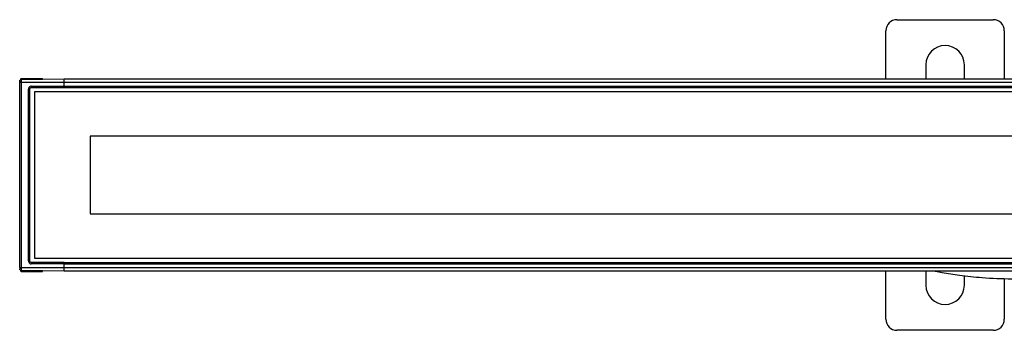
# Model space of a CAD drawing. Header units: millimetres. Extents: x -565 to 1730, y 407 to 731.
# Tile 9 of 26: x -146 to -13, y 689 to 731. Entities that reach past the tile are written whole.
import ezdxf

# ---------------------------------------------------------------- set-up
doc = ezdxf.new("R2010")
doc.units = ezdxf.units.MM

# ---------------------------------------------------------------- blocks, each defined once
blk = doc.blocks.new('Drawing View1')
at = {"color": 7, "linetype": 'Continuous', "lineweight": 25}
for p, q in [((-33.5, 35.03), (-20.5, 35.03)), ((-35, 27.03), (-35, 33.53)), ((-19, 33.53), (-19, 27.03)), ((-29.6, 28.93), (-29.6, 27.03)), ((-24.4, 27.03), (-24.4, 28.93)), ((-152, 26.53), (-152, 26.66)), ((-151.8, 27.08), (-151.9, 26.98)), ((-151.9, 26.98), (-151.9, 26.95)), ((-151.8, 27.08), (-151.8, 26.93)), ((-151.8, 27.08), (-148.9, 27.08)), ((-151.8, 26.93), (-146, 27.03)), ((-151.8, 26.93), (-151.8, 26.53)), ((-148.9, 26.98), (-148.9, 27.08)), ((-146, 26.53), (-146, 27.03)), ((-146, 27.03), (342, 27.03)), ((-152, 1.53), (-152, 26.53)), ((-151.99, 26.53), (-152, 26.53)), ((-151.8, 26.53), (-151.8, 1.53)), ((-146, 26.53), (-151.8, 26.53)), ((-150.83, 2.41), (-150.83, 25.65)), ((-150.64, 25.65), (-150.83, 25.65)), ((-150.64, 2.41), (-150.64, 25.65)), ((-150.43, 26.05), (-146, 26.05)), ((346, 25.28), (-150, 25.28)), ((-150, 25.28), (-150, 2.78)), ((-146.3, 25.85), (-146, 25.85)), ((342.3, 25.85), (-146.3, 25.85)), ((-146, 26.05), (-146, 26.53)), ((342, 26.53), (-146, 26.53)), ((-146, 25.85), (-146, 26.05)), ((-146, 26.05), (342, 26.05)), ((-146, 25.85), (342, 25.85)), ((338.5, 19.28), (-142.5, 19.28)), ((-142.5, 19.28), (-142.5, 8.78)), ((-142.5, 8.78), (338.5, 8.78)), ((-150, 2.78), (346, 2.78)), ((-151.8, 1.53), (-146, 1.53)), ((-151.8, 1.53), (-151.8, 1.13)), ((-150.83, 2.41), (-150.64, 2.41)), ((-146, 2), (-150.43, 2.01)), ((-146, 2.2), (-146.3, 2.2)), ((-146.3, 2.2), (342.3, 2.2)), ((-146, 2), (-146, 2.2)), ((-146, 2.2), (342, 2.2)), ((-146, 1.53), (-146, 2)), ((-146, 2), (342, 2)), ((-146, 1.53), (342, 1.53)), ((-146, 1.03), (-146, 1.53)), ((-151.9, 1.16), (-151.9, 1.08)), ((-151.8, 0.98), (-151.9, 1.08)), ((-146, 1.03), (-151.8, 1.13)), ((-151.8, 1.13), (-151.8, 0.98)), ((-151.8, 0.98), (-148.9, 0.98)), ((-148.9, 0.98), (-148.9, 1.08)), ((342, 1.03), (-146, 1.03)), ((-35, -5.47), (-35, 1.03)), ((-29.6, 1.03), (-29.6, -0.87)), ((-24.4, -0.87), (-24.4, 0.42)), ((-19, 0.04), (-19, -5.47)), ((-20.5, -6.97), (-33.5, -6.97))]:
    blk.add_line(p, q, dxfattribs=at)
for centre, radius, start, end in [((-33.5, 33.53), 1.5, 90, 180), ((-20.5, 33.53), 1.5, 0, 90), ((-27, 28.93), 2.6, 0, 180), ((-144.66, 26.03), 5.77, 179.7731, 181.6078), ((-144.66, 2.03), 5.77, 178.3922, 180.2269), ((-151.8, 1.33), 0.2, 223.7985, 240), ((-27, -0.87), 2.6, 180, 0), ((-33.5, -5.47), 1.5, 180, 270), ((-20.5, -5.47), 1.5, 270, 0)]:
    blk.add_arc(centre, radius, start, end, dxfattribs=at)
for centre, major_axis, start_param, end_param in [((-146, 26.05), (-11.46, -0.01), 1.174175, 1.544612), ((-146, 2), (11.46, -0.01), 1.59698, 1.967417)]:
    blk.add_ellipse(centre, major_axis=major_axis, ratio=0.017452, start_param=start_param, end_param=end_param, dxfattribs=at)
for points in [[(-152, 26.73), (-152, 26.75), (-151.99, 26.81), (-151.95, 26.87), (-151.88, 26.92), (-151.83, 26.92), (-151.8, 26.93)], [(-152, 1.53), (-152, 1.53), (-151.99, 1.53), (-151.95, 1.53), (-151.88, 1.53), (-151.83, 1.53), (-151.8, 1.53)], [(-151.8, 1.13), (-151.83, 1.13), (-151.88, 1.14), (-151.95, 1.19), (-151.99, 1.25), (-152, 1.3), (-152, 1.33)]]:
    blk.add_open_spline(points, degree=3, dxfattribs=at)
for points, knots in [([(-152, 26.73), (-152, 26.73), (-152, 26.72), (-152, 26.69), (-152, 26.67)], [0, 0, 0, 0, 0.505136, 1, 1, 1, 1]), ([(-152, 26.67), (-152, 26.66), (-152, 26.65), (-152, 26.62), (-151.99, 26.58), (-151.99, 26.55), (-151.99, 26.53)], [0, 0, 0, 0, 0.233743, 0.481665, 0.738801, 1, 1, 1, 1]), ([(-151.8, 26.53), (-151.83, 26.53), (-151.88, 26.53), (-151.94, 26.53), (-151.98, 26.53), (-151.99, 26.53), (-151.99, 26.53)], [0, 0, 0, 0, 0.32777, 0.65554, 0.98331, 1, 1, 1, 1]), ([(-150.43, 26.05), (-150.49, 26.05), (-150.6, 26.03), (-150.73, 25.92), (-150.81, 25.79), (-150.82, 25.7), (-150.83, 25.65)], [0, 0, 0, 0, 0.28146, 0.559988, 0.779588, 1, 1, 1, 1]), ([(-150.64, 25.65), (-150.64, 25.68), (-150.64, 25.72), (-150.6, 25.79), (-150.54, 25.84), (-150.48, 25.86), (-150.44, 25.87), (-150.43, 25.87)], [0, 0, 0, 0, 0.207894, 0.42178, 0.635185, 0.849071, 1, 1, 1, 1]), ([(-152, 1.53), (-152, 1.5), (-152, 1.45), (-152, 1.39), (-152, 1.34), (-152, 1.33), (-152, 1.33)], [0, 0, 0, 0, 0.250529, 0.500084, 0.750532, 1, 1, 1, 1]), ([(-151.94, 1.4), (-151.95, 1.4), (-151.97, 1.39), (-151.99, 1.38), (-152, 1.38), (-152, 1.38), (-152, 1.39)], [0, 0, 0, 0, 0.273505, 0.533927, 0.776982, 1, 1, 1, 1]), ([(-151.99, 1.53), (-151.99, 1.51), (-151.99, 1.48), (-151.99, 1.43), (-151.99, 1.38), (-151.99, 1.35), (-151.99, 1.34)], [0, 0, 0, 0, 0.2329615, 0.4799256, 0.7372072, 1, 1, 1, 1]), ([(-150.83, 2.41), (-150.82, 2.35), (-150.8, 2.23), (-150.7, 2.1), (-150.57, 2.02), (-150.47, 2.01), (-150.43, 2.01)], [0, 0, 0, 0, 0.2793423, 0.5577578, 0.7774231, 1, 1, 1, 1]), ([(-150.43, 2.19), (-150.45, 2.19), (-150.5, 2.2), (-150.56, 2.23), (-150.61, 2.29), (-150.64, 2.35), (-150.64, 2.39), (-150.64, 2.41)], [0, 0, 0, 0, 0.205658, 0.4194125, 0.6327473, 0.8466383, 1, 1, 1, 1]), ([(-151.94, 1.19), (-151.94, 1.19), (-151.93, 1.18), (-151.91, 1.19), (-151.89, 1.21), (-151.88, 1.24), (-151.88, 1.26)], [0, 0, 0, 0, 0.223757, 0.467722, 0.728248, 1, 1, 1, 1]), ([(-151.94, 1.21), (-151.93, 1.21), (-151.91, 1.19), (-151.88, 1.17), (-151.84, 1.16), (-151.82, 1.16), (-151.8, 1.16)], [0, 0, 0, 0, 0.262475, 0.519602, 0.766658, 1, 1, 1, 1]), ([(-28.32, 1.03), (-28.02, 0.97), (-26.93, 0.76), (-24.83, 0.45), (-21.7, 0.09), (-19.34, 0.03), (-18, 0)], [0, 0, 0, 0, 0.09036, 0.31894, 0.614627, 1, 1, 1, 1])]:
    blk.add_open_spline(points, degree=3, knots=knots, dxfattribs=at)

msp = doc.modelspace()

# ---------------------------------------------------------------- block references
at = {"color": 7, "linetype": 'Continuous', "lineweight": 25}
msp.add_blockref('Drawing View1', (5.54, 695.8), dxfattribs=at)

doc.saveas('drawing.dxf')
